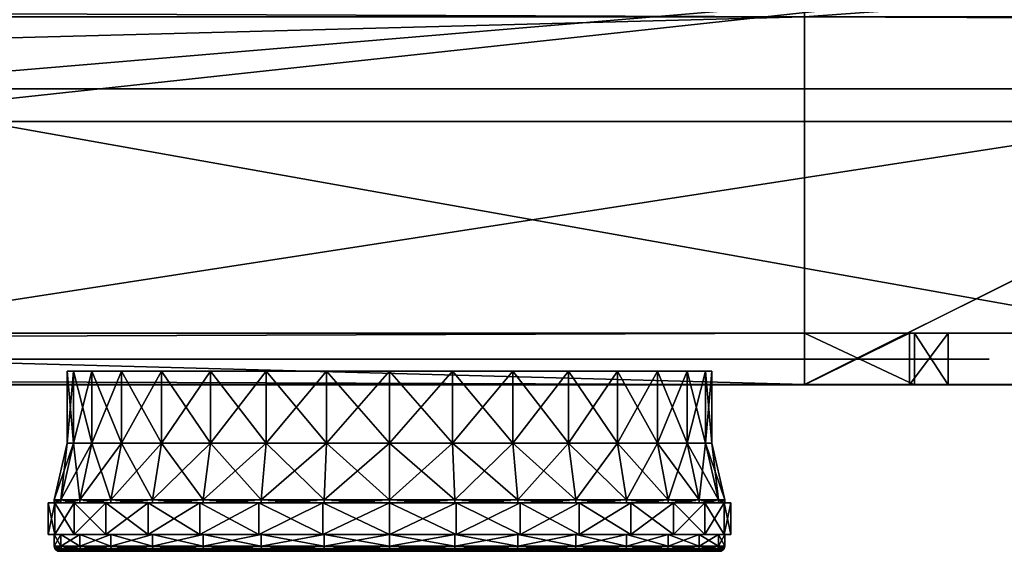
# Model space of a CAD drawing. Header units: centimetres. Extents: x -56.7 to 32.3, y -1.3 to 62.1.
# Tile 24 of 32: x 23.4 to 29.1, y 2.4 to 5.5. Entities that reach past the tile are written whole.
import ezdxf

# ---------------------------------------------------------------- set-up
doc = ezdxf.new("R2010")
doc.units = ezdxf.units.CM
doc.layers.add('EB333111', color=7, linetype='Continuous', true_color=0x068771)

msp = doc.modelspace()

# ---------------------------------------------------------------- meshes
at = {"layer": 'EB333111', "color": 96, "true_color": 0x068706}
mesh = msp.add_polyface(dxfattribs=at)
corners = [(-56.5309, 6.7457, 2.8498), (-56.5309, 5.7431, 2.85), (-56.5309, 6.7457, 46.3513), (-56.5309, 5.7463, 46.5495), (-56.5309, 3.6457, 13.4546), (-56.5309, 3.6461, 35.9431), (32.0691, 6.7457, 46.3513), (32.0691, 6.7457, 2.8498), (32.0691, 5.743, 2.85), (32.0691, 5.7462, 46.5495), (32.0691, 3.6457, 13.4546), (32.0691, 3.6461, 35.9431), (-54.5393, 6.7457, 46.3513), (-54.5393, 5.7463, 46.5495), (-54.5393, 5.7431, 2.85), (-54.5393, 6.7457, 2.8497), (30.0533, 6.7457, 46.3513), (30.0533, 5.7462, 46.5496), (30.0533, 3.6461, 35.9431), (30.0533, 5.743, 2.85), (30.0533, 6.7457, 2.8498), (-56.5309, 6.7457, 6.265), (32.0691, 6.7457, 41.5079), (30.0533, 6.7457, 41.5079), (-56.5309, 6.7457, 41.5079), (32.0691, 6.7457, 6.265), (-54.5393, 6.7457, 6.265), (30.0533, 6.7457, 6.265), (-56.5309, 5.0692, 6.2611), (32.0691, 5.0691, 6.2611), (-54.5393, 5.0692, 6.2611), (30.0533, 5.0691, 6.2611), (-56.5309, 4.8789, 42.1691), (32.0691, 4.8789, 42.1692), (-56.5309, 6.7424, 16.3143), (-56.5309, 6.7457, 35.8945), (32.0691, 6.7457, 35.8945), (32.0691, 6.7424, 16.3143), (-54.5393, 6.7457, 35.8727), (30.0533, 6.7424, 16.3143), (30.0533, 6.7457, 35.8728), (-46.5359, 4.8789, 42.1691), (-46.5358, 5.7463, 46.5495), (-46.5358, 6.7457, 46.3513), (-46.5359, 6.7457, 41.5079), (-46.536, 5.743, 2.85), (-46.536, 6.7457, 2.8497), (-46.536, 6.7457, 6.265), (-46.536, 5.0692, 6.2611), (22.0751, 6.7457, 41.5079), (22.0753, 6.7457, 46.3513), (22.0753, 5.7462, 46.5496), (22.0751, 4.8789, 42.1692), (22.075, 5.743, 2.85), (22.075, 6.7457, 2.8498), (22.075, 6.7457, 6.265), (22.075, 5.0691, 6.2611), (-46.536, 6.7424, 16.3143), (-54.5393, 6.7424, 16.3143), (-54.5393, 3.6458, 13.4546), (-46.536, 3.6458, 13.4546), (22.075, 3.6457, 13.4546), (30.0533, 3.6457, 13.4546), (22.075, 6.7424, 16.3143), (-46.536, 6.7457, 35.8945), (-54.5393, 3.6461, 35.9431), (-46.536, 3.6462, 35.9431), (22.075, 3.6461, 35.9431), (22.075, 6.7456, 35.8945), (-54.5393, 6.7457, 41.5079), (-54.5393, 4.8789, 42.1691), (30.0533, 4.8789, 42.1692)]
mesh.append_faces([[corners[k] for k in face] for face in [(2, 24, 32), (32, 3, 2), (6, 9, 33), (33, 22, 6), (3, 13, 12), (12, 2, 3), (32, 70, 13), (13, 3, 32), (4, 59, 65), (65, 5, 4), (28, 30, 59), (59, 4, 28), (0, 15, 14), (14, 1, 0), (21, 26, 15), (15, 0, 21), (9, 6, 16), (16, 17, 9), (11, 33, 71), (71, 18, 11), (10, 11, 18), (18, 62, 10), (8, 29, 31), (31, 19, 8), (7, 8, 19), (19, 20, 7), (6, 22, 23), (23, 16, 6), (42, 43, 12), (12, 13, 42), (45, 48, 30), (30, 14, 45), (46, 45, 14), (14, 15, 46), (43, 44, 69), (69, 12, 43), (2, 12, 69), (69, 24, 2), (7, 20, 27), (27, 25, 7), (20, 54, 55), (55, 27, 20), (35, 38, 58), (58, 34, 35), (37, 39, 40), (40, 36, 37), (1, 14, 30), (30, 28, 1), (10, 62, 31), (31, 29, 10), (5, 65, 70), (70, 32, 5), (9, 17, 71), (71, 33, 9), (17, 51, 52), (52, 71, 17), (11, 36, 22), (22, 33, 11), (8, 7, 25), (25, 29, 8), (24, 69, 38), (38, 35, 24), (26, 21, 34), (34, 58, 26), (25, 27, 39), (39, 37, 25), (23, 22, 36), (36, 40, 23), (10, 29, 25), (25, 37, 10), (10, 37, 36), (36, 11, 10), (24, 35, 5), (5, 32, 24), (35, 34, 4), (4, 5, 35), (21, 28, 4), (4, 34, 21), (21, 0, 1), (1, 28, 21), (51, 50, 43), (43, 42, 51), (50, 49, 44), (44, 43, 50), (13, 70, 41), (41, 42, 13), (53, 56, 48), (48, 45, 53), (54, 53, 45), (45, 46, 54), (15, 26, 47), (47, 46, 15), (56, 55, 47), (47, 48, 56), (42, 41, 52), (52, 51, 42), (41, 44, 49), (49, 52, 41), (17, 16, 50), (50, 51, 17), (16, 23, 49), (49, 50, 16), (46, 47, 55), (55, 54, 46), (19, 31, 56), (56, 53, 19), (20, 19, 53), (53, 54, 20), (47, 26, 58), (58, 57, 47), (30, 48, 60), (60, 59, 30), (48, 47, 57), (57, 60, 48), (56, 31, 62), (62, 61, 56), (27, 55, 63), (63, 39, 27), (55, 56, 61), (61, 63, 55), (57, 58, 38), (38, 64, 57), (59, 60, 66), (66, 65, 59), (60, 57, 64), (64, 66, 60), (61, 62, 18), (18, 67, 61), (39, 63, 68), (68, 40, 39), (63, 61, 67), (67, 68, 63), (64, 38, 69), (69, 44, 64), (65, 66, 41), (41, 70, 65), (66, 64, 44), (44, 41, 66), (67, 18, 71), (71, 52, 67), (40, 68, 49), (49, 23, 40), (68, 67, 52), (52, 49, 68)]], dxfattribs={"vtx2": -1, "color": 96})
at = {"layer": 'EB333111', "color": 213, "true_color": 0xe158c7}
mesh = msp.add_polyface(dxfattribs=at)
corners = [(32.2692, 5.4308, 46.501), (32.182, 5.4714, 46.7091), (31.9695, 5.4891, 46.7953), (-56.4309, 5.4891, 46.7953), (-56.6472, 5.4714, 46.7052), (-56.7308, 5.4308, 46.501), (-56.7308, 5.4309, 2.8896), (-56.6493, 5.4723, 2.6878), (-56.4316, 5.4891, 2.5953), (31.9674, 5.4891, 2.5953), (32.1907, 5.4723, 2.6911), (32.2692, 5.4309, 2.8896), (-56.7308, 3.3482, 13.701), (32.2692, 3.3482, 35.699), (-56.7308, 3.3482, 35.699), (32.2692, 3.3482, 13.701), (-53.0021, 3.3457, 14.8911), (28.5446, 3.3457, 14.9425), (28.5742, 3.3457, 34.4168), (-53.0196, 3.3457, 34.44), (-52.4669, 5.4891, 2.5953), (-52.467, 5.4891, 46.7953), (-52.4669, 3.3482, 13.701), (-52.4669, 3.3482, 35.699), (-52.467, 3.3457, 14.6953), (-52.467, 3.3457, 34.6945), (27.9339, 5.4891, 46.7953), (27.9339, 3.3482, 35.699), (27.9339, 3.3457, 14.6953), (27.9339, 5.4891, 2.5953), (27.9339, 3.3482, 13.701), (27.9339, 3.3457, 34.7121), (-56.7308, 3.3454, 33.9025), (32.2692, 3.3454, 33.9025), (28.7686, 3.3457, 33.9025), (-53.2302, 3.3457, 33.9025), (32.2692, 3.3454, 15.4689), (-53.2302, 3.3457, 15.4689), (-56.7308, 3.3454, 15.4689), (28.7687, 3.3457, 15.4689), (32.2692, 5.7251, 46.4427), (32.1655, 5.767, 46.6662), (31.9695, 5.7834, 46.737), (-56.4309, 5.7834, 46.737), (-56.6308, 5.767, 46.6623), (-56.7308, 5.7251, 46.4427), (-56.7308, 5.7251, 2.9478), (-56.6349, 5.766, 2.7317), (-56.4316, 5.7834, 2.6535), (31.9674, 5.7834, 2.6535), (32.1731, 5.766, 2.731), (32.2692, 5.7251, 2.9478), (-56.7308, 3.6455, 13.701), (32.2692, 3.6455, 35.699), (-56.7308, 3.6455, 35.699), (32.2692, 3.6455, 13.701), (-53.0021, 3.6457, 14.8911), (28.5446, 3.6457, 14.9425), (28.5742, 3.6457, 34.4168), (-53.0196, 3.6457, 34.44), (-52.4669, 5.7834, 2.6535), (-52.467, 5.7834, 46.737), (-52.467, 3.6457, 14.6953), (-52.467, 3.6457, 34.6945), (27.9339, 5.7834, 46.737), (27.9339, 3.6457, 14.6953), (27.9339, 5.7834, 2.6535), (27.9339, 3.6457, 34.7121), (-56.7308, 3.6455, 33.9025), (32.2692, 3.6455, 33.9025), (28.7686, 3.6457, 33.9025), (-53.2302, 3.6457, 33.9025), (32.2692, 3.6455, 15.4689), (-53.2302, 3.6457, 15.4689), (-56.7308, 3.6455, 15.4689), (28.7687, 3.6457, 15.4689)]
mesh.append_faces([[corners[k] for k in face] for face in [(7, 22, 12), (12, 6, 7), (13, 0, 1), (1, 27, 13), (22, 24, 16), (16, 12, 22), (36, 39, 17), (17, 15, 36), (27, 31, 18), (18, 13, 27), (32, 35, 19), (19, 14, 32), (29, 30, 22), (22, 20, 29), (21, 3, 4), (4, 23, 21), (30, 28, 24), (24, 22, 30), (23, 14, 19), (19, 25, 23), (21, 23, 27), (27, 26, 21), (23, 25, 31), (31, 27, 23), (29, 9, 10), (10, 30, 29), (30, 15, 17), (17, 28, 30), (33, 13, 18), (18, 34, 33), (38, 37, 35), (35, 32, 38), (33, 34, 39), (39, 36, 33), (38, 12, 16), (16, 37, 38), (1, 2, 26), (26, 27, 1), (4, 5, 14), (14, 23, 4), (7, 8, 20), (20, 22, 7), (10, 11, 15), (15, 30, 10), (7, 6, 46), (46, 47, 7), (8, 7, 47), (47, 48, 8), (14, 5, 45), (45, 54, 14), (20, 8, 48), (48, 60, 20), (5, 4, 44), (44, 45, 5), (4, 3, 43), (43, 44, 4), (26, 2, 42), (42, 64, 26), (10, 9, 49), (49, 50, 10), (11, 10, 50), (50, 51, 11), (15, 11, 51), (51, 55, 15), (2, 1, 41), (41, 42, 2), (1, 0, 40), (40, 41, 1), (6, 12, 52), (52, 46, 6), (0, 13, 53), (53, 40, 0), (32, 14, 54), (54, 68, 32), (36, 15, 55), (55, 72, 36), (28, 17, 57), (57, 65, 28), (34, 18, 58), (58, 70, 34), (25, 19, 59), (59, 63, 25), (37, 16, 56), (56, 73, 37), (29, 20, 60), (60, 66, 29), (3, 21, 61), (61, 43, 3), (16, 24, 62), (62, 56, 16), (31, 25, 63), (63, 67, 31), (21, 26, 64), (64, 61, 21), (24, 28, 65), (65, 62, 24), (9, 29, 66), (66, 49, 9), (18, 31, 67), (67, 58, 18), (38, 32, 68), (68, 74, 38), (13, 33, 69), (69, 53, 13), (39, 34, 70), (70, 75, 39), (19, 35, 71), (71, 59, 19), (33, 36, 72), (72, 69, 33), (35, 37, 73), (73, 71, 35), (12, 38, 74), (74, 52, 12), (17, 39, 75), (75, 57, 17)]], dxfattribs={"vtx2": -1, "color": 213})
at = {"layer": 'EB333111', "color": 121, "true_color": 0xa6e5e5}
mesh = msp.add_polyface(dxfattribs=at)
corners = [(-53.493, 3.496, 14.4746), (29.007, 3.496, 14.4746), (-53.493, 3.496, 34.9254), (29.007, 3.496, 34.9254)]
mesh.append_faces([[corners[k] for k in face] for face in [(2, 0, 3), (1, 3, 0)]], dxfattribs={"vtx1": -1, "color": 121})
at = {"layer": 'EB333111', "color": 61, "true_color": 0xd6e5a6}
mesh = msp.add_polyface(dxfattribs=at)
corners = [(24.1933, 3.426, 20.9695), (23.9601, 3.426, 21.2536), (23.7868, 3.426, 21.5777), (23.6801, 3.426, 21.9295), (23.6441, 3.426, 22.2953), (23.6801, 3.426, 22.6611), (23.7868, 3.426, 23.0128), (23.9601, 3.426, 23.337), (24.1933, 3.426, 23.6211), (23.9601, 3.006, 23.337), (24.1933, 3.006, 23.6211), (23.7868, 3.006, 23.0128), (23.6801, 3.006, 22.6611), (23.6441, 3.006, 22.2953), (23.6801, 3.006, 21.9295), (23.7868, 3.006, 21.5777), (23.9601, 3.006, 21.2536), (24.1933, 3.006, 20.9695), (23.8972, 2.676, 23.379), (24.1398, 2.676, 23.6746), (23.7169, 2.676, 23.0418), (23.6059, 2.676, 22.6758), (23.5684, 2.676, 22.2953), (23.6059, 2.676, 21.9147), (23.7169, 2.676, 21.5488), (23.8972, 2.676, 21.2115), (24.1398, 2.676, 20.9159), (23.8972, 2.6582, 23.379), (24.1398, 2.6582, 23.6746), (23.7169, 2.6582, 23.0418), (23.6059, 2.6582, 22.6758), (23.5684, 2.6582, 22.2953), (23.6059, 2.6582, 21.9147), (23.7169, 2.6582, 21.5488), (23.8972, 2.6582, 21.2115), (24.1398, 2.6582, 20.9159), (23.6843, 2.6582, 21.5353), (23.5712, 2.6582, 21.9078), (23.8678, 2.6582, 21.1919), (24.1148, 2.6582, 20.8909)]
mesh.append_faces([[corners[k] for k in face] for face in [(0, 2, 4), (4, 6, 8)]], dxfattribs={"vtx0": -1, "vtx1": -1, "vtx2": -1, "color": 61})
mesh.append_faces([[corners[k] for k in face] for face in [(0, 1, 2), (2, 3, 4), (4, 5, 6), (6, 7, 8), (8, 7, 9), (9, 10, 8), (7, 6, 11), (11, 9, 7), (6, 5, 12), (12, 11, 6), (5, 4, 13), (13, 12, 5), (4, 3, 14), (14, 13, 4), (3, 2, 15), (15, 14, 3), (2, 1, 16), (16, 15, 2), (1, 0, 17), (17, 16, 1), (10, 9, 18), (18, 19, 10), (9, 11, 20), (20, 18, 9), (11, 12, 21), (21, 20, 11), (12, 13, 22), (22, 21, 12), (13, 14, 23), (23, 22, 13), (14, 15, 24), (24, 23, 14), (15, 16, 25), (25, 24, 15), (16, 17, 26), (26, 25, 16), (19, 18, 27), (27, 28, 19), (18, 20, 29), (29, 27, 18), (20, 21, 30), (30, 29, 20), (21, 22, 31), (31, 30, 21), (22, 23, 32), (32, 31, 22), (23, 24, 33), (33, 32, 23), (24, 25, 34), (34, 33, 24), (25, 26, 35), (35, 34, 25), (32, 33, 36), (36, 37, 32), (33, 34, 38), (38, 36, 33), (34, 35, 39), (39, 38, 34)]], dxfattribs={"vtx2": -1, "color": 61})
mesh = msp.add_polyface(dxfattribs=at)
corners = [(24.8016, 3.426, 20.563), (24.4774, 3.426, 20.7363), (24.1933, 3.426, 20.9695), (25.5191, 3.426, 20.4203), (23.6441, 3.426, 22.2953), (24.1933, 3.426, 23.6211), (24.4774, 3.426, 23.8543), (24.8016, 3.426, 24.0276), (25.5191, 3.426, 24.1703), (24.4774, 3.006, 23.8543), (24.8016, 3.006, 24.0276), (24.1933, 3.006, 23.6211), (24.4774, 3.006, 20.7363), (24.1933, 3.006, 20.9695), (24.8016, 3.006, 20.563), (24.4354, 2.676, 23.9172), (24.7726, 2.676, 24.0975), (24.1398, 2.676, 23.6746), (24.4354, 2.676, 20.6733), (24.1398, 2.676, 20.9159), (24.7726, 2.676, 20.4931), (24.4354, 2.6582, 23.9172), (24.7726, 2.6582, 24.0975), (24.1398, 2.6582, 23.6746), (24.4354, 2.6582, 20.6733), (24.1398, 2.6582, 20.9159), (24.7726, 2.6582, 20.4931), (24.7591, 2.6582, 24.1301), (24.4157, 2.6582, 23.9466), (24.4157, 2.4731, 23.9466), (24.7591, 2.4731, 24.1301), (24.1148, 2.4731, 23.6996), (24.1148, 2.6582, 20.8909), (24.4157, 2.6582, 20.644), (24.4157, 2.4731, 20.644), (24.1148, 2.4731, 20.8909), (24.7591, 2.6582, 20.4604), (24.7591, 2.4731, 20.4604), (24.7726, 2.4731, 24.0975), (24.4354, 2.4731, 23.9172), (24.4354, 2.4057, 23.9172), (24.7726, 2.4057, 24.0975), (24.1398, 2.4731, 23.6746), (24.1398, 2.4057, 23.6746), (24.1398, 2.4731, 20.9159), (24.4354, 2.4731, 20.6733), (24.4354, 2.4057, 20.6733), (24.1398, 2.4057, 20.9159), (24.7726, 2.4731, 20.4931), (24.7726, 2.4057, 20.4931), (24.1148, 2.6582, 23.6996)]
mesh.append_faces([[corners[k] for k in face] for face in [(3, 2, 4), (5, 7, 8), (4, 5, 8)]], dxfattribs={"vtx0": -1, "vtx1": -1, "vtx2": -1, "color": 61})
mesh.append_faces([[corners[k] for k in face] for face in [(0, 1, 2), (5, 6, 7), (7, 6, 9), (9, 10, 7), (6, 5, 11), (11, 9, 6), (2, 1, 12), (12, 13, 2), (1, 0, 14), (14, 12, 1), (10, 9, 15), (15, 16, 10), (9, 11, 17), (17, 15, 9), (13, 12, 18), (18, 19, 13), (12, 14, 20), (20, 18, 12), (16, 15, 21), (21, 22, 16), (15, 17, 23), (23, 21, 15), (19, 18, 24), (24, 25, 19), (18, 20, 26), (26, 24, 18), (27, 28, 29), (29, 30, 27), (31, 29, 28), (32, 33, 34), (34, 35, 32), (33, 36, 37), (37, 34, 33), (38, 39, 40), (40, 41, 38), (39, 42, 43), (43, 40, 39), (44, 45, 46), (46, 47, 44), (45, 48, 49), (49, 46, 45), (22, 21, 28), (28, 27, 22), (21, 23, 50), (50, 28, 21), (25, 24, 33), (33, 32, 25), (24, 26, 36), (36, 33, 24), (48, 45, 34), (34, 37, 48), (45, 44, 35), (35, 34, 45), (42, 39, 29), (29, 31, 42), (39, 38, 30), (30, 29, 39)]], dxfattribs={"vtx2": -1, "color": 61})
mesh = msp.add_polyface(dxfattribs=at)
corners = [(25.5191, 3.426, 20.4203), (25.1533, 3.426, 20.4563), (24.8016, 3.426, 20.563), (24.1933, 3.426, 20.9695), (24.8016, 3.426, 24.0276), (25.1533, 3.426, 24.1343), (25.5191, 3.426, 24.1703), (23.6441, 3.426, 22.2953), (27.3941, 3.426, 22.2953), (25.1533, 3.006, 24.1343), (25.5191, 3.006, 24.1703), (24.8016, 3.006, 24.0276), (25.1533, 3.006, 20.4563), (24.8016, 3.006, 20.563), (25.5191, 3.006, 20.4203), (25.1385, 2.676, 24.2085), (25.5191, 2.676, 24.246), (24.7726, 2.676, 24.0975), (25.1385, 2.676, 20.3821), (24.7726, 2.676, 20.4931), (25.5191, 2.676, 20.3446), (25.1385, 2.6582, 24.2085), (25.5191, 2.6582, 24.246), (24.7726, 2.6582, 24.0975), (25.1385, 2.6582, 20.3821), (24.7726, 2.6582, 20.4931), (25.5191, 2.6582, 20.3446), (25.5191, 2.6582, 24.2813), (25.1317, 2.6582, 24.2432), (25.1317, 2.4731, 24.2432), (25.5191, 2.4731, 24.2813), (24.7591, 2.6582, 24.1301), (24.7591, 2.4731, 24.1301), (24.7591, 2.6582, 20.4604), (25.1317, 2.6582, 20.3474), (25.1317, 2.4731, 20.3474), (24.7591, 2.4731, 20.4604), (25.5191, 2.6582, 20.3092), (25.5191, 2.4731, 20.3092), (25.5191, 2.4731, 24.246), (25.1385, 2.4731, 24.2085), (25.1385, 2.4057, 24.2085), (25.5191, 2.4057, 24.246), (24.7726, 2.4731, 24.0975), (24.7726, 2.4057, 24.0975), (24.7726, 2.4731, 20.4931), (25.1385, 2.4731, 20.3821), (25.1385, 2.4057, 20.3821), (24.7726, 2.4057, 20.4931), (25.5191, 2.4731, 20.3446), (25.5191, 2.4057, 20.3446)]
mesh.append_faces([[corners[k] for k in face] for face in [(0, 2, 3), (7, 6, 8)]], dxfattribs={"vtx0": -1, "vtx1": -1, "vtx2": -1, "color": 61})
mesh.append_faces([[corners[k] for k in face] for face in [(0, 1, 2), (4, 5, 6), (6, 5, 9), (9, 10, 6), (5, 4, 11), (11, 9, 5), (2, 1, 12), (12, 13, 2), (1, 0, 14), (14, 12, 1), (10, 9, 15), (15, 16, 10), (9, 11, 17), (17, 15, 9), (13, 12, 18), (18, 19, 13), (12, 14, 20), (20, 18, 12), (16, 15, 21), (21, 22, 16), (15, 17, 23), (23, 21, 15), (19, 18, 24), (24, 25, 19), (18, 20, 26), (26, 24, 18), (27, 28, 29), (29, 30, 27), (28, 31, 32), (32, 29, 28), (33, 34, 35), (35, 36, 33), (34, 37, 38), (38, 35, 34), (39, 40, 41), (41, 42, 39), (40, 43, 44), (44, 41, 40), (45, 46, 47), (47, 48, 45), (46, 49, 50), (50, 47, 46), (22, 21, 28), (28, 27, 22), (21, 23, 31), (31, 28, 21), (25, 24, 34), (34, 33, 25), (24, 26, 37), (37, 34, 24), (49, 46, 35), (35, 38, 49), (46, 45, 36), (36, 35, 46), (43, 40, 29), (29, 32, 43), (40, 39, 30), (30, 29, 40)]], dxfattribs={"vtx2": -1, "color": 61})
mesh = msp.add_polyface(dxfattribs=at)
corners = [(26.2366, 3.426, 20.563), (25.8849, 3.426, 20.4563), (25.5191, 3.426, 20.4203), (25.5191, 3.426, 24.1703), (25.8849, 3.426, 24.1343), (26.2366, 3.426, 24.0276), (23.6441, 3.426, 22.2953), (27.3941, 3.426, 22.2953), (25.8849, 3.006, 24.1343), (26.2366, 3.006, 24.0276), (25.5191, 3.006, 24.1703), (25.8849, 3.006, 20.4563), (25.5191, 3.006, 20.4203), (26.2366, 3.006, 20.563), (25.8997, 2.676, 24.2085), (26.2656, 2.676, 24.0975), (25.5191, 2.676, 24.246), (25.8997, 2.676, 20.3821), (25.5191, 2.676, 20.3446), (26.2656, 2.676, 20.4931), (25.8997, 2.6582, 24.2085), (26.2656, 2.6582, 24.0975), (25.5191, 2.6582, 24.246), (25.8997, 2.6582, 20.3821), (25.5191, 2.6582, 20.3446), (26.2656, 2.6582, 20.4931), (26.2791, 2.6582, 24.1301), (25.9066, 2.6582, 24.2432), (25.9066, 2.4731, 24.2432), (26.2791, 2.4731, 24.1301), (25.5191, 2.6582, 24.2813), (25.5191, 2.4731, 24.2813), (25.5191, 2.6582, 20.3092), (25.9066, 2.6582, 20.3474), (25.9066, 2.4731, 20.3474), (25.5191, 2.4731, 20.3092), (26.2791, 2.6582, 20.4604), (26.2791, 2.4731, 20.4604), (26.2656, 2.4731, 24.0975), (25.8997, 2.4731, 24.2085), (25.8997, 2.4057, 24.2085), (26.2656, 2.4057, 24.0975), (25.5191, 2.4731, 24.246), (25.5191, 2.4057, 24.246), (25.5191, 2.4731, 20.3446), (25.8997, 2.4731, 20.3821), (25.8997, 2.4057, 20.3821), (25.5191, 2.4057, 20.3446), (26.2656, 2.4731, 20.4931), (26.2656, 2.4057, 20.4931)]
mesh.append_faces([[corners[k] for k in face] for face in [(2, 6, 7)]], dxfattribs={"vtx0": -1, "vtx1": -1, "vtx2": -1, "color": 61})
mesh.append_faces([[corners[k] for k in face] for face in [(0, 1, 2), (3, 4, 5), (5, 4, 8), (8, 9, 5), (4, 3, 10), (10, 8, 4), (2, 1, 11), (11, 12, 2), (1, 0, 13), (13, 11, 1), (9, 8, 14), (14, 15, 9), (8, 10, 16), (16, 14, 8), (12, 11, 17), (17, 18, 12), (11, 13, 19), (19, 17, 11), (15, 14, 20), (20, 21, 15), (14, 16, 22), (22, 20, 14), (18, 17, 23), (23, 24, 18), (17, 19, 25), (25, 23, 17), (26, 27, 28), (28, 29, 26), (27, 30, 31), (31, 28, 27), (32, 33, 34), (34, 35, 32), (33, 36, 37), (37, 34, 33), (38, 39, 40), (40, 41, 38), (39, 42, 43), (43, 40, 39), (44, 45, 46), (46, 47, 44), (45, 48, 49), (49, 46, 45), (21, 20, 27), (27, 26, 21), (20, 22, 30), (30, 27, 20), (24, 23, 33), (33, 32, 24), (23, 25, 36), (36, 33, 23), (48, 45, 34), (34, 37, 48), (45, 44, 35), (35, 34, 45), (42, 39, 28), (28, 31, 42), (39, 38, 29), (29, 28, 39)]], dxfattribs={"vtx2": -1, "color": 61})
mesh = msp.add_polyface(dxfattribs=at)
corners = [(26.8449, 3.426, 20.9695), (26.5608, 3.426, 20.7363), (26.2366, 3.426, 20.563), (25.5191, 3.426, 20.4203), (26.2366, 3.426, 24.0276), (26.5608, 3.426, 23.8543), (26.8449, 3.426, 23.6211), (25.5191, 3.426, 24.1703), (27.3941, 3.426, 22.2953), (26.5608, 3.006, 23.8543), (26.8449, 3.006, 23.6211), (26.2366, 3.006, 24.0276), (26.5608, 3.006, 20.7363), (26.2366, 3.006, 20.563), (26.8449, 3.006, 20.9695), (26.6029, 2.676, 23.9172), (26.8985, 2.676, 23.6746), (26.2656, 2.676, 24.0975), (26.6029, 2.676, 20.6733), (26.2656, 2.676, 20.4931), (26.8985, 2.676, 20.9159), (26.6029, 2.6582, 23.9172), (26.8985, 2.6582, 23.6746), (26.2656, 2.6582, 24.0975), (26.6029, 2.6582, 20.6733), (26.2656, 2.6582, 20.4931), (26.8985, 2.6582, 20.9159), (26.9234, 2.6582, 23.6996), (26.6225, 2.6582, 23.9466), (26.6225, 2.4731, 23.9466), (26.2791, 2.6582, 24.1301), (26.2791, 2.4731, 24.1301), (26.2791, 2.6582, 20.4604), (26.6225, 2.6582, 20.644), (26.6225, 2.4731, 20.644), (26.2791, 2.4731, 20.4604), (26.9234, 2.4731, 20.8909), (26.8985, 2.4731, 23.6746), (26.6029, 2.4731, 23.9172), (26.6029, 2.4057, 23.9172), (26.8985, 2.4057, 23.6746), (26.2656, 2.4731, 24.0975), (26.2656, 2.4057, 24.0975), (26.2656, 2.4731, 20.4931), (26.6029, 2.4731, 20.6733), (26.6029, 2.4057, 20.6733), (26.2656, 2.4057, 20.4931), (26.8985, 2.4731, 20.9159), (26.8985, 2.4057, 20.9159), (26.9234, 2.6582, 20.8909), (26.9234, 2.4731, 23.6996)]
mesh.append_faces([[corners[k] for k in face] for face in [(0, 2, 3), (7, 4, 6), (7, 6, 8), (0, 3, 8)]], dxfattribs={"vtx0": -1, "vtx1": -1, "vtx2": -1, "color": 61})
mesh.append_faces([[corners[k] for k in face] for face in [(0, 1, 2), (4, 5, 6), (6, 5, 9), (9, 10, 6), (5, 4, 11), (11, 9, 5), (2, 1, 12), (12, 13, 2), (1, 0, 14), (14, 12, 1), (10, 9, 15), (15, 16, 10), (9, 11, 17), (17, 15, 9), (13, 12, 18), (18, 19, 13), (12, 14, 20), (20, 18, 12), (16, 15, 21), (21, 22, 16), (15, 17, 23), (23, 21, 15), (19, 18, 24), (24, 25, 19), (18, 20, 26), (26, 24, 18), (27, 28, 29), (28, 30, 31), (31, 29, 28), (32, 33, 34), (34, 35, 32), (36, 34, 33), (37, 38, 39), (39, 40, 37), (38, 41, 42), (42, 39, 38), (43, 44, 45), (45, 46, 43), (44, 47, 48), (48, 45, 44), (22, 21, 28), (28, 27, 22), (21, 23, 30), (30, 28, 21), (25, 24, 33), (33, 32, 25), (24, 26, 49), (49, 33, 24), (47, 44, 34), (34, 36, 47), (44, 43, 35), (35, 34, 44), (41, 38, 29), (29, 31, 41), (38, 37, 50), (50, 29, 38)]], dxfattribs={"vtx2": -1, "color": 61})
mesh = msp.add_polyface(dxfattribs=at)
corners = [(27.2514, 3.426, 21.5778), (27.0781, 3.426, 21.2536), (26.8449, 3.426, 20.9695), (26.8449, 3.426, 23.6211), (27.0781, 3.426, 23.337), (27.2514, 3.426, 23.0128), (27.3581, 3.426, 22.6611), (27.3941, 3.426, 22.2953), (27.3581, 3.426, 21.9295), (27.3581, 3.006, 22.6611), (27.3941, 3.006, 22.2953), (27.2514, 3.006, 23.0128), (27.0781, 3.006, 23.337), (26.8449, 3.006, 23.6211), (27.0781, 3.006, 21.2536), (26.8449, 3.006, 20.9695), (27.2514, 3.006, 21.5778), (27.3581, 3.006, 21.9295), (27.4323, 2.676, 22.6758), (27.4698, 2.676, 22.2953), (27.3213, 2.676, 23.0418), (27.1411, 2.676, 23.379), (26.8985, 2.676, 23.6746), (27.1411, 2.676, 21.2115), (26.8985, 2.676, 20.9159), (27.3213, 2.676, 21.5488), (27.4323, 2.676, 21.9147), (27.4323, 2.6582, 22.6758), (27.4698, 2.6582, 22.2953), (27.3213, 2.6582, 23.0418), (27.1411, 2.6582, 23.379), (26.8985, 2.6582, 23.6746), (27.1411, 2.6582, 21.2115), (26.8985, 2.6582, 20.9159), (27.3213, 2.6582, 21.5488), (27.4323, 2.6582, 21.9147), (27.1704, 2.6582, 21.1919), (26.9234, 2.6582, 20.8909), (27.354, 2.6582, 21.5353), (27.467, 2.6582, 21.9078)]
mesh.append_faces([[corners[k] for k in face] for face in [(3, 5, 7), (0, 2, 7)]], dxfattribs={"vtx0": -1, "vtx1": -1, "vtx2": -1, "color": 61})
mesh.append_faces([[corners[k] for k in face] for face in [(8, 0, 7)]], dxfattribs={"vtx1": -1, "color": 61})
mesh.append_faces([[corners[k] for k in face] for face in [(0, 1, 2), (3, 4, 5), (5, 6, 7), (7, 6, 9), (9, 10, 7), (6, 5, 11), (11, 9, 6), (5, 4, 12), (12, 11, 5), (4, 3, 13), (13, 12, 4), (2, 1, 14), (14, 15, 2), (1, 0, 16), (16, 14, 1), (0, 8, 17), (17, 16, 0), (8, 7, 10), (10, 17, 8), (10, 9, 18), (18, 19, 10), (9, 11, 20), (20, 18, 9), (11, 12, 21), (21, 20, 11), (12, 13, 22), (22, 21, 12), (15, 14, 23), (23, 24, 15), (14, 16, 25), (25, 23, 14), (16, 17, 26), (26, 25, 16), (17, 10, 19), (19, 26, 17), (19, 18, 27), (27, 28, 19), (18, 20, 29), (29, 27, 18), (20, 21, 30), (30, 29, 20), (21, 22, 31), (31, 30, 21), (24, 23, 32), (32, 33, 24), (23, 25, 34), (34, 32, 23), (25, 26, 35), (35, 34, 25), (26, 19, 28), (28, 35, 26), (33, 32, 36), (36, 37, 33), (32, 34, 38), (38, 36, 32), (34, 35, 39), (39, 38, 34)]], dxfattribs={"vtx2": -1, "color": 61})
mesh = msp.add_polyface(dxfattribs=at)
corners = [(24.4157, 2.6582, 23.9466), (24.1148, 2.6582, 23.6996), (24.1148, 2.4731, 23.6996), (23.8678, 2.6582, 23.3987), (23.8678, 2.4731, 23.3987), (23.6842, 2.6582, 23.0553), (23.6842, 2.4731, 23.0553), (23.5712, 2.6582, 22.6827), (23.5712, 2.4731, 22.6827), (23.5331, 2.6582, 22.2953), (23.5331, 2.4731, 22.2953), (23.5712, 2.6582, 21.9078), (23.5712, 2.4731, 21.9078), (23.6843, 2.6582, 21.5353), (23.6843, 2.4731, 21.5353), (23.8678, 2.6582, 21.1919), (23.8678, 2.4731, 21.1919), (24.1148, 2.6582, 20.8909), (24.1148, 2.4731, 20.8909), (24.1398, 2.4731, 23.6746), (23.8972, 2.4731, 23.379), (23.8972, 2.4057, 23.379), (24.1398, 2.4057, 23.6746), (23.7169, 2.4731, 23.0418), (23.7169, 2.4057, 23.0418), (23.6059, 2.4731, 22.6758), (23.6059, 2.4057, 22.6758), (23.5684, 2.4731, 22.2953), (23.5684, 2.4057, 22.2953), (23.6059, 2.4731, 21.9147), (23.6059, 2.4057, 21.9147), (23.7169, 2.4731, 21.5488), (23.7169, 2.4057, 21.5488), (23.8972, 2.4731, 21.2115), (23.8972, 2.4057, 21.2115), (24.1398, 2.4731, 20.9159), (24.1398, 2.4057, 20.9159), (24.1398, 2.6582, 23.6746), (23.8972, 2.6582, 23.379), (23.7169, 2.6582, 23.0418), (23.6059, 2.6582, 22.6758), (23.5684, 2.6582, 22.2953), (23.6059, 2.6582, 21.9147)]
mesh.append_faces([[corners[k] for k in face] for face in [(0, 1, 2), (1, 3, 4), (4, 2, 1), (3, 5, 6), (6, 4, 3), (5, 7, 8), (8, 6, 5), (7, 9, 10), (10, 8, 7), (9, 11, 12), (12, 10, 9), (11, 13, 14), (14, 12, 11), (13, 15, 16), (16, 14, 13), (15, 17, 18), (18, 16, 15), (19, 20, 21), (21, 22, 19), (20, 23, 24), (24, 21, 20), (23, 25, 26), (26, 24, 23), (25, 27, 28), (28, 26, 25), (27, 29, 30), (30, 28, 27), (29, 31, 32), (32, 30, 29), (31, 33, 34), (34, 32, 31), (33, 35, 36), (36, 34, 33), (37, 38, 3), (3, 1, 37), (38, 39, 5), (5, 3, 38), (39, 40, 7), (7, 5, 39), (40, 41, 9), (9, 7, 40), (41, 42, 11), (11, 9, 41), (35, 33, 16), (16, 18, 35), (33, 31, 14), (14, 16, 33), (31, 29, 12), (12, 14, 31), (29, 27, 10), (10, 12, 29), (27, 25, 8), (8, 10, 27), (25, 23, 6), (6, 8, 25), (23, 20, 4), (4, 6, 23), (20, 19, 2), (2, 4, 20)]], dxfattribs={"vtx2": -1, "color": 61})
mesh = msp.add_polyface(dxfattribs=at)
corners = [(27.5051, 2.6582, 22.2953), (27.467, 2.6582, 22.6827), (27.467, 2.4731, 22.6827), (27.5051, 2.4731, 22.2953), (27.354, 2.6582, 23.0553), (27.354, 2.4731, 23.0553), (27.1704, 2.6582, 23.3987), (27.1704, 2.4731, 23.3987), (26.9234, 2.6582, 23.6996), (26.9234, 2.4731, 23.6996), (26.6225, 2.4731, 23.9466), (26.6225, 2.6582, 20.644), (26.9234, 2.6582, 20.8909), (26.9234, 2.4731, 20.8909), (27.1704, 2.6582, 21.1919), (27.1704, 2.4731, 21.1919), (27.354, 2.6582, 21.5353), (27.354, 2.4731, 21.5353), (27.467, 2.6582, 21.9078), (27.467, 2.4731, 21.9078), (27.4698, 2.4731, 22.2953), (27.4323, 2.4731, 22.6758), (27.4323, 2.4057, 22.6758), (27.4698, 2.4057, 22.2953), (27.3213, 2.4731, 23.0418), (27.3213, 2.4057, 23.0418), (27.1411, 2.4731, 23.379), (27.1411, 2.4057, 23.379), (26.8985, 2.4731, 23.6746), (26.8985, 2.4057, 23.6746), (26.8985, 2.4731, 20.9159), (27.1411, 2.4731, 21.2115), (27.1411, 2.4057, 21.2115), (26.8985, 2.4057, 20.9159), (27.3213, 2.4731, 21.5488), (27.3213, 2.4057, 21.5488), (27.4323, 2.4731, 21.9147), (27.4323, 2.4057, 21.9147), (27.4698, 2.6582, 22.2953), (27.4323, 2.6582, 22.6758), (27.3213, 2.6582, 23.0418), (27.1411, 2.6582, 23.379), (26.8985, 2.6582, 23.6746), (27.4323, 2.6582, 21.9147)]
mesh.append_faces([[corners[k] for k in face] for face in [(0, 1, 2), (2, 3, 0), (1, 4, 5), (5, 2, 1), (4, 6, 7), (7, 5, 4), (6, 8, 9), (9, 7, 6), (10, 9, 8), (11, 12, 13), (12, 14, 15), (15, 13, 12), (14, 16, 17), (17, 15, 14), (16, 18, 19), (19, 17, 16), (18, 0, 3), (3, 19, 18), (20, 21, 22), (22, 23, 20), (21, 24, 25), (25, 22, 21), (24, 26, 27), (27, 25, 24), (26, 28, 29), (29, 27, 26), (30, 31, 32), (32, 33, 30), (31, 34, 35), (35, 32, 31), (34, 36, 37), (37, 35, 34), (36, 20, 23), (23, 37, 36), (38, 39, 1), (1, 0, 38), (39, 40, 4), (4, 1, 39), (40, 41, 6), (6, 4, 40), (41, 42, 8), (8, 6, 41), (43, 38, 0), (0, 18, 43), (21, 20, 3), (3, 2, 21), (20, 36, 19), (19, 3, 20), (36, 34, 17), (17, 19, 36), (34, 31, 15), (15, 17, 34), (31, 30, 13), (13, 15, 31), (28, 26, 7), (7, 9, 28), (26, 24, 5), (5, 7, 26), (24, 21, 2), (2, 5, 24)]], dxfattribs={"vtx2": -1, "color": 61})
mesh = msp.add_polyface(dxfattribs=at)
corners = [(27.4115, 2.376, 21.9189), (27.4486, 2.376, 22.2953), (27.4115, 2.376, 22.6717), (27.3017, 2.376, 23.0337), (27.1234, 2.376, 23.3672), (26.8834, 2.376, 23.6596), (26.5911, 2.376, 23.8996), (26.2575, 2.376, 24.0779), (25.8955, 2.376, 24.1877), (25.5191, 2.376, 24.2247), (25.1427, 2.376, 24.1877), (24.7807, 2.376, 24.0779), (24.4472, 2.376, 23.8996), (24.1548, 2.376, 23.6596), (23.9148, 2.376, 23.3672), (23.7365, 2.376, 23.0337), (23.6267, 2.376, 22.6717), (23.5896, 2.376, 22.2953), (23.6267, 2.376, 21.9189), (23.7365, 2.376, 21.5569), (23.9148, 2.376, 21.2233), (24.1548, 2.376, 20.9309), (24.4472, 2.376, 20.691), (24.7807, 2.376, 20.5127), (25.1427, 2.376, 20.4029), (25.5191, 2.376, 20.3658), (25.8955, 2.376, 20.4029), (26.2575, 2.376, 20.5127), (26.5911, 2.376, 20.691), (26.8834, 2.376, 20.9309), (27.1234, 2.376, 21.2233), (27.3017, 2.376, 21.5569), (27.4698, 2.4057, 22.2953), (27.4323, 2.4057, 22.6758), (27.4286, 2.3922, 22.6751), (27.466, 2.3922, 22.2953), (27.3213, 2.4057, 23.0418), (27.3178, 2.3922, 23.0403), (27.1411, 2.4057, 23.379), (27.1379, 2.3922, 23.3769), (26.8985, 2.4057, 23.6746), (26.8958, 2.3922, 23.672), (26.6029, 2.4057, 23.9172), (26.6008, 2.3922, 23.9141), (26.2656, 2.4057, 24.0975), (26.2642, 2.3922, 24.094), (25.8997, 2.4057, 24.2085), (25.8989, 2.3922, 24.2048), (25.5191, 2.4057, 24.246), (25.5191, 2.3922, 24.2422), (25.1385, 2.4057, 24.2085), (25.1393, 2.3922, 24.2048), (24.7726, 2.4057, 24.0975), (24.774, 2.3922, 24.094), (24.4354, 2.4057, 23.9172), (24.4374, 2.3922, 23.9141), (24.1398, 2.4057, 23.6746), (24.1424, 2.3922, 23.672), (23.8972, 2.4057, 23.379), (23.9003, 2.3922, 23.3769), (23.7169, 2.4057, 23.0418), (23.7204, 2.3922, 23.0403), (23.6059, 2.4057, 22.6758), (23.6096, 2.3922, 22.6751), (23.5684, 2.4057, 22.2953), (23.5722, 2.3922, 22.2953), (23.6059, 2.4057, 21.9147), (23.6096, 2.3922, 21.9155), (23.7169, 2.4057, 21.5488), (23.7204, 2.3922, 21.5502), (23.8972, 2.4057, 21.2115), (23.9003, 2.3922, 21.2136), (24.1398, 2.4057, 20.9159), (24.1424, 2.3922, 20.9186), (24.4354, 2.4057, 20.6733), (24.4374, 2.3922, 20.6765), (24.7726, 2.4057, 20.4931), (24.774, 2.3922, 20.4965), (25.1385, 2.4057, 20.3821), (25.1393, 2.3922, 20.3858), (25.5191, 2.4057, 20.3446), (25.5191, 2.3922, 20.3483), (25.8997, 2.4057, 20.3821), (25.8989, 2.3922, 20.3858), (26.2656, 2.4057, 20.4931), (26.2642, 2.3922, 20.4965), (26.6029, 2.4057, 20.6733), (26.6008, 2.3922, 20.6765), (26.8985, 2.4057, 20.9159), (26.8958, 2.3922, 20.9186), (27.1411, 2.4057, 21.2115), (27.1379, 2.3922, 21.2136), (27.3213, 2.4057, 21.5488), (27.3178, 2.3922, 21.5502), (27.4323, 2.4057, 21.9147), (27.4286, 2.3922, 21.9155), (27.4229, 2.3838, 22.674), (27.4602, 2.3838, 22.2953), (27.3124, 2.3838, 23.0381), (27.133, 2.3838, 23.3737), (26.8916, 2.3838, 23.6678), (26.5975, 2.3838, 23.9092), (26.2619, 2.3838, 24.0886), (25.8978, 2.3838, 24.199), (25.5191, 2.3838, 24.2363), (25.1404, 2.3838, 24.199), (24.7763, 2.3838, 24.0886), (24.4407, 2.3838, 23.9092), (24.1466, 2.3838, 23.6678), (23.9052, 2.3838, 23.3737), (23.7258, 2.3838, 23.0381), (23.6154, 2.3838, 22.674), (23.5781, 2.3838, 22.2953), (23.6154, 2.3838, 21.9166), (23.7258, 2.3838, 21.5525), (23.9052, 2.3838, 21.2169), (24.1466, 2.3838, 20.9227), (24.4407, 2.3838, 20.6814), (24.7763, 2.3838, 20.502), (25.1404, 2.3838, 20.3915), (25.5191, 2.3838, 20.3542), (25.8978, 2.3838, 20.3915), (26.2619, 2.3838, 20.502), (26.5975, 2.3838, 20.6814), (26.8916, 2.3838, 20.9227), (27.133, 2.3838, 21.2169), (27.3124, 2.3838, 21.5525), (27.4229, 2.3838, 21.9166)]
mesh.append_faces([[corners[k] for k in face] for face in [(3, 5, 7), (7, 9, 11), (11, 13, 15), (7, 11, 15), (15, 17, 19), (19, 21, 23), (15, 19, 23), (23, 25, 27), (27, 29, 31), (23, 27, 31), (15, 23, 31), (7, 15, 31), (3, 7, 31), (1, 3, 31)]], dxfattribs={"vtx0": -1, "vtx1": -1, "vtx2": -1, "color": 61})
mesh.append_faces([[corners[k] for k in face] for face in [(0, 1, 31)]], dxfattribs={"vtx1": -1, "color": 61})
mesh.append_faces([[corners[k] for k in face] for face in [(1, 2, 3), (3, 4, 5), (5, 6, 7), (7, 8, 9), (9, 10, 11), (11, 12, 13), (13, 14, 15), (15, 16, 17), (17, 18, 19), (19, 20, 21), (21, 22, 23), (23, 24, 25), (25, 26, 27), (27, 28, 29), (29, 30, 31), (32, 33, 34), (34, 35, 32), (33, 36, 37), (37, 34, 33), (36, 38, 39), (39, 37, 36), (38, 40, 41), (41, 39, 38), (40, 42, 43), (43, 41, 40), (42, 44, 45), (45, 43, 42), (44, 46, 47), (47, 45, 44), (46, 48, 49), (49, 47, 46), (48, 50, 51), (51, 49, 48), (50, 52, 53), (53, 51, 50), (52, 54, 55), (55, 53, 52), (54, 56, 57), (57, 55, 54), (56, 58, 59), (59, 57, 56), (58, 60, 61), (61, 59, 58), (60, 62, 63), (63, 61, 60), (62, 64, 65), (65, 63, 62), (64, 66, 67), (67, 65, 64), (66, 68, 69), (69, 67, 66), (68, 70, 71), (71, 69, 68), (70, 72, 73), (73, 71, 70), (72, 74, 75), (75, 73, 72), (74, 76, 77), (77, 75, 74), (76, 78, 79), (79, 77, 76), (78, 80, 81), (81, 79, 78), (80, 82, 83), (83, 81, 80), (82, 84, 85), (85, 83, 82), (84, 86, 87), (87, 85, 84), (86, 88, 89), (89, 87, 86), (88, 90, 91), (91, 89, 88), (90, 92, 93), (93, 91, 90), (92, 94, 95), (95, 93, 92), (94, 32, 35), (35, 95, 94), (35, 34, 96), (96, 97, 35), (34, 37, 98), (98, 96, 34), (37, 39, 99), (99, 98, 37), (39, 41, 100), (100, 99, 39), (41, 43, 101), (101, 100, 41), (43, 45, 102), (102, 101, 43), (45, 47, 103), (103, 102, 45), (47, 49, 104), (104, 103, 47), (49, 51, 105), (105, 104, 49), (51, 53, 106), (106, 105, 51), (53, 55, 107), (107, 106, 53), (55, 57, 108), (108, 107, 55), (57, 59, 109), (109, 108, 57), (59, 61, 110), (110, 109, 59), (61, 63, 111), (111, 110, 61), (63, 65, 112), (112, 111, 63), (65, 67, 113), (113, 112, 65), (67, 69, 114), (114, 113, 67), (69, 71, 115), (115, 114, 69), (71, 73, 116), (116, 115, 71), (73, 75, 117), (117, 116, 73), (75, 77, 118), (118, 117, 75), (77, 79, 119), (119, 118, 77), (79, 81, 120), (120, 119, 79), (81, 83, 121), (121, 120, 81), (83, 85, 122), (122, 121, 83), (85, 87, 123), (123, 122, 85), (87, 89, 124), (124, 123, 87), (89, 91, 125), (125, 124, 89), (91, 93, 126), (126, 125, 91), (93, 95, 127), (127, 126, 93), (95, 35, 97), (97, 127, 95), (97, 96, 2), (2, 1, 97), (96, 98, 3), (3, 2, 96), (98, 99, 4), (4, 3, 98), (99, 100, 5), (5, 4, 99), (100, 101, 6), (6, 5, 100), (101, 102, 7), (7, 6, 101), (102, 103, 8), (8, 7, 102), (103, 104, 9), (9, 8, 103), (104, 105, 10), (10, 9, 104), (105, 106, 11), (11, 10, 105), (106, 107, 12), (12, 11, 106), (107, 108, 13), (13, 12, 107), (108, 109, 14), (14, 13, 108), (109, 110, 15), (15, 14, 109), (110, 111, 16), (16, 15, 110), (111, 112, 17), (17, 16, 111), (112, 113, 18), (18, 17, 112), (113, 114, 19), (19, 18, 113), (114, 115, 20), (20, 19, 114), (115, 116, 21), (21, 20, 115), (116, 117, 22), (22, 21, 116), (117, 118, 23), (23, 22, 117), (118, 119, 24), (24, 23, 118), (119, 120, 25), (25, 24, 119), (120, 121, 26), (26, 25, 120), (121, 122, 27), (27, 26, 121), (122, 123, 28), (28, 27, 122), (123, 124, 29), (29, 28, 123), (124, 125, 30), (30, 29, 124), (125, 126, 31), (31, 30, 125), (126, 127, 0), (0, 31, 126), (127, 97, 1), (1, 0, 127)]], dxfattribs={"vtx2": -1, "color": 61})

doc.saveas('drawing.dxf')
